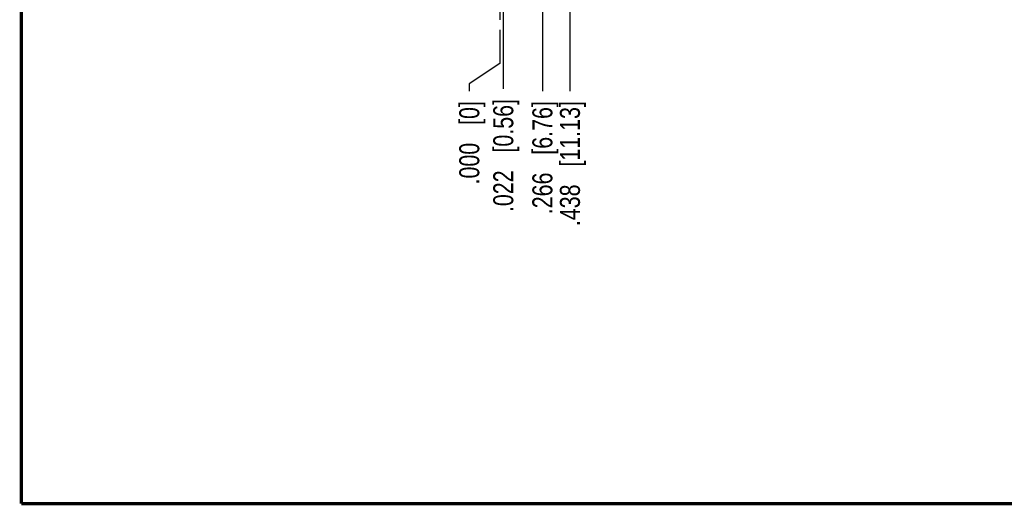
# Model space of a CAD drawing. Header units: inches. Extents: x 0.2 to 16.8, y 0.2 to 10.8.
# Tile 1 of 37: x 0.2 to 6.4, y 0.2 to 3.3. Entities that reach past the tile are written whole.
import ezdxf

# ---------------------------------------------------------------- set-up
doc = ezdxf.new("R2010")
doc.units = ezdxf.units.IN
doc.header["$LTSCALE"] = 0.935
doc.header["$MEASUREMENT"] = 0
doc.linetypes.add('CENTER', pattern=[0.6, 0.375, -0.075, 0.075, -0.075])
doc.layers.get('0').update_dxf_attribs({"linetype": 'CONTINUOUS'})
doc.layers.add('02___PRT_ALL_AXES', color=7, linetype='CONTINUOUS')
doc.layers.add('DIMENSIONS', color=7, linetype='CONTINUOUS')
doc.styles.get("Standard").update_dxf_attribs({"font": 'txt', "width": 0.8})
doc.dimstyles.new('DIMSTYLE_2', dxfattribs={"dimtxt": 0.125, "dimasz": 0.18, "dimexe": 0.18, "dimexo": 0.0625, "dimgap": 0.09, "dimtad": 0, "dimtih": 1, "dimtoh": 1, "dimdec": 3, "dimzin": 4, "dimdsep": 46, "dimtxsty": 'STANDARD', "dimblk": '_FILLED', "dimblk1": '_FILLED', "dimblk2": '_FILLED', "dimcen": 0.09, "dimadec": 0, "dimazin": 0, "dimtp": 0.01, "dimtm": 0.01, "dimtfac": 1, "dimtdec": 3, "dimtofl": 0, "dimtmove": 0, "dimatfit": 3, "dimldrblk": '_FILLED', "dimfxl": 1, "dimtolj": 1, "dimtzin": 4, "dimarcsym": 0})

# ---------------------------------------------------------------- blocks, each defined once
blk = doc.blocks.new('*D15')
at = {"layer": 'DIMENSIONS', "color": 2, "linetype": 'CONTINUOUS'}
blk.add_line((3.6756, 4.0343), (3.6756, 2.8347), dxfattribs=at)
at = {"layer": 'DIMENSIONS', "color": 2, "linetype": 'CONTINUOUS', "insert": (3.6131, 2.7722), "char_height": 0.125, "width": 1.225, "attachment_point": 3, "rotation": 90, "line_spacing_factor": 0.9}
blk.add_mtext('.438{\\Ftxt.shx;\\W1.000000;\\H0.125000; }[11.13]', dxfattribs=at)
blk = doc.blocks.new('_FILLED')
at = {"color": 0, "linetype": 'BYBLOCK'}
blk.add_solid([(0, 0), (-1, 0.174), (-1, -0.174)], dxfattribs=at)
blk = doc.blocks.new('*D16')
at = {"layer": 'DIMENSIONS', "color": 2, "linetype": 'CONTINUOUS'}
blk.add_line((3.5034, 3.8624), (3.5034, 2.8347), dxfattribs=at)
at = {"layer": 'DIMENSIONS', "color": 2, "linetype": 'CONTINUOUS', "insert": (3.4409, 2.7722), "char_height": 0.125, "width": 1.125, "attachment_point": 3, "rotation": 90, "line_spacing_factor": 0.9}
blk.add_mtext('.266{\\Ftxt.shx;\\W1.000000;\\H0.125000; }[6.76]', dxfattribs=at)
blk = doc.blocks.new('*D17')
at = {"layer": 'DIMENSIONS', "color": 2, "linetype": 'CONTINUOUS'}
blk.add_line((3.2594, 3.9517), (3.2594, 2.848), dxfattribs=at)
at = {"layer": 'DIMENSIONS', "color": 2, "linetype": 'CONTINUOUS', "insert": (3.1969, 2.7855), "char_height": 0.125, "width": 1.125, "attachment_point": 3, "rotation": 90, "line_spacing_factor": 0.9}
blk.add_mtext('.022{\\Ftxt.shx;\\W1.000000;\\H0.125000; }[0.56]', dxfattribs=at)
blk = doc.blocks.new('*D20')
at = {"layer": 'DIMENSIONS', "color": 2, "linetype": 'CONTINUOUS'}
for p, q in [((3.2374, 3.2163), (3.2374, 3.0065)), ((3.2374, 3.0065), (3.0472, 2.8796)), ((3.0472, 2.8796), (3.0472, 2.8347))]:
    blk.add_line(p, q, dxfattribs=at)
at = {"layer": 'DIMENSIONS', "color": 2, "linetype": 'CONTINUOUS', "insert": (2.9847, 2.7722), "char_height": 0.125, "width": 0.825, "attachment_point": 3, "rotation": 90, "line_spacing_factor": 0.9}
blk.add_mtext('.000{\\Ftxt.shx;\\W1.000000;\\H0.125000; }[0]', dxfattribs=at)

msp = doc.modelspace()

# ---------------------------------------------------------------- linework, layer by layer
at = {"color": 7, "linetype": 'CONTINUOUS', "const_width": 0.02}
for points in [[(0.25, 10.7586), (0.25, 0.2586)], [(0.25, 0.2586), (16.75, 0.2586)]]:
    msp.add_lwpolyline(points, dxfattribs=at)
at = {"layer": '02___PRT_ALL_AXES', "color": 7, "linetype": 'CENTER'}
msp.add_line((3.2374, 3.4039), (3.2374, 3.2788), dxfattribs=at)

# ---------------------------------------------------------------- dimensions: what is measured, and where the dimension line sits
at = {"layer": 'DIMENSIONS', "color": 2, "linetype": 'CONTINUOUS'}
for feature_location, offset, dtype, origin, picture, middle in [((3.6756, 4.0343), (0, -1.1996), 1, (3.2374, 3.2788), '*D15', (3.8101, 1.9362)), ((3.2594, 3.9517), (0, -1.1037), 1, (3.2374, 3.2788), '*D17', (3.3715, 1.9995)), ((3.5034, 3.8624), (0, -1.0276), 1, (3.2374, 3.2788), '*D16', (3.6155, 1.9862)), ((3.2374336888, 3.2162628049), (-0.1902034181, -0.3815532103), 0, (3.2374336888, 3.2787628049), '*D20', (3.1592486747, 2.1362104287))]:
    dim = msp.add_ordinate_dim(feature_location=feature_location, offset=offset, dtype=dtype, origin=origin, dimstyle='DIMSTYLE_2', dxfattribs=at)
    dim.commit()
    dim.dimension.update_dxf_attribs({"geometry": picture, "text_midpoint": middle})

doc.saveas('drawing.dxf')
